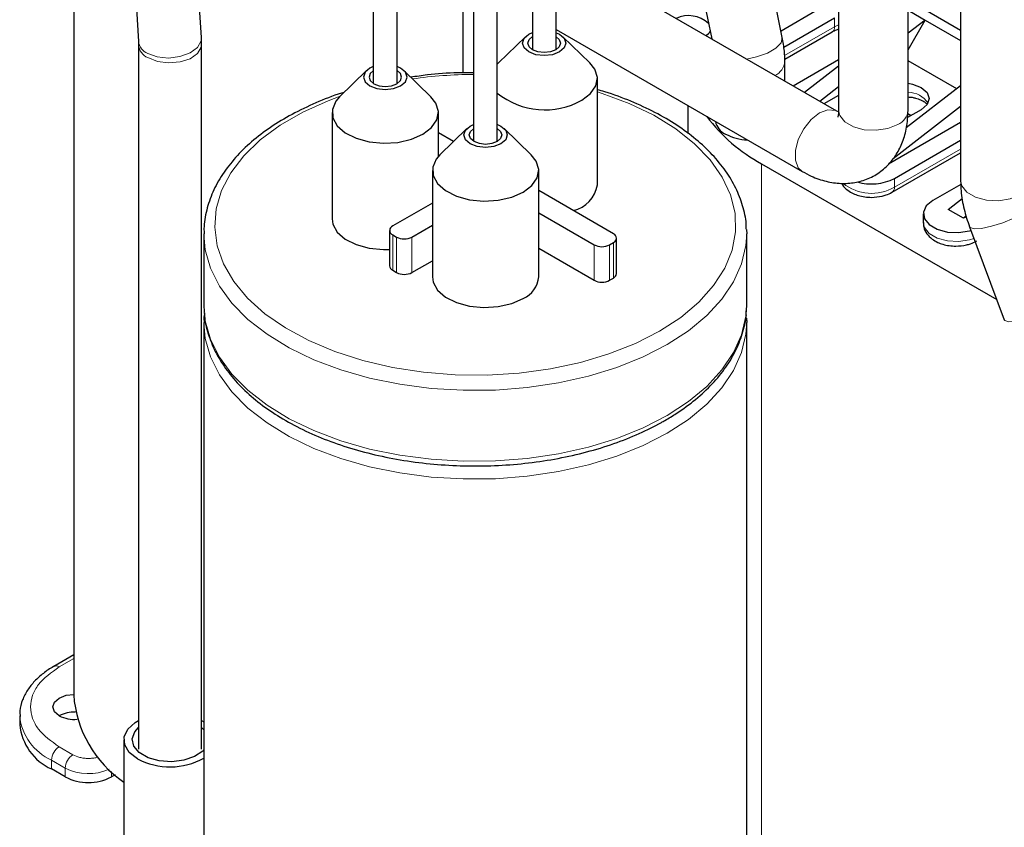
# Model space of a CAD drawing. Header units: millimetres. Extents: x 5 to 418, y 2 to 292.
# Tile 39 of 51: x 326 to 351, y 94 to 114. Entities that reach past the tile are written whole.
import ezdxf

# ---------------------------------------------------------------- set-up
doc = ezdxf.new("R2010")
doc.units = ezdxf.units.MM

msp = doc.modelspace()

# ---------------------------------------------------------------- linework, layer by layer
at = {"color": 7, "linetype": 'Continuous', "lineweight": 25}
for p, q in [((328.4089, 127.9641), (329.29, 113.1283)), ((330.834, 113.22), (329.9528, 128.0558)), ((327.6975, 120.4607), (327.6975, 97.0774)), ((338.9649, 118.5717), (338.9649, 112.9251)), ((339.5516, 112.9301), (339.5516, 118.5717)), ((335.0541, 117.7379), (335.0541, 112.0974)), ((335.6408, 112.0923), (335.6408, 117.7379)), ((346.4848, 117.6404), (346.4848, 111.4347)), ((348.1914, 111.4347), (348.1914, 117.6404)), ((337.5167, 116.3206), (337.5167, 110.6759)), ((338.1034, 110.6688), (338.1034, 116.3206)), ((349.4829, 115.9096), (349.4829, 109.7039)), ((345.1027, 113.2257), (344.6081, 115.6427)), ((346.4448, 111.4115), (339.5516, 115.3908)), ((342.9361, 115.3006), (343.3685, 113.1873)), ((337.2643, 112.357), (337.2643, 114.6943)), ((345.9993, 113.9158), (345.0711, 113.38)), ((349.4829, 113.3963), (348.1914, 114.1418)), ((345.1387, 112.9836), (346.3859, 113.7036)), ((348.2338, 113.867), (348.6109, 113.6493)), ((348.6109, 113.6493), (348.1914, 113.3259)), ((348.1914, 112.9227), (348.6109, 113.6493)), ((348.6109, 113.6493), (349.4829, 113.1459)), ((330.8392, 113.0446), (330.834, 113.22)), ((338.7963, 113.2424), (338.1322, 112.6002)), ((338.8771, 113.3023), (338.9649, 113.3432)), ((339.5516, 113.4202), (345.5915, 109.9334)), ((340.3762, 112.6002), (339.7121, 113.2424)), ((345.1624, 112.6894), (346.3306, 113.3637)), ((329.29, 113.1283), (329.2925, 113.0446)), ((329.2925, 113.0446), (329.2925, 95.7468)), ((330.8392, 95.7468), (330.8392, 113.0446)), ((338.1322, 112.6002), (338.1034, 112.5708)), ((345.165, 112.1503), (345.165, 112.6342)), ((346.4848, 112.6721), (345.3729, 112.0303)), ((346.4848, 112.5187), (345.6464, 111.8724)), ((349.3874, 111.9599), (348.1914, 112.6504)), ((334.8936, 112.4096), (334.2296, 111.7675)), ((336.4735, 111.7675), (335.8095, 112.4096)), ((340.5609, 109.6006), (340.5609, 112.2136)), ((346.4848, 112.0103), (346.0235, 111.6547)), ((349.4829, 112.0335), (348.1445, 111.0018)), ((346.4848, 111.8013), (346.1271, 111.5948)), ((342.7825, 111.555), (342.7825, 110.8678)), ((349.4829, 111.5251), (347.823, 110.2456)), ((334.0449, 111.3808), (334.0449, 108.7679)), ((336.6582, 110.3083), (336.6582, 111.3808)), ((346.4828, 111.3937), (346.4448, 111.4115)), ((348.5166, 111.4503), (348.1816, 111.2569)), ((348.1871, 111.3573), (348.2714, 111.3087)), ((337.4386, 111.047), (337.5167, 111.0842)), ((349.4829, 111.1373), (347.7117, 110.1148)), ((337.0295, 110.6697), (336.6582, 110.884)), ((337.3578, 110.9871), (336.6938, 110.345)), ((338.9377, 110.345), (338.2737, 110.9871)), ((347.8566, 109.763), (349.4829, 110.7019)), ((336.6582, 110.3397), (336.6774, 110.3287)), ((347.8014, 109.4232), (349.4829, 110.3939)), ((344.5945, 110.1221), (350.3695, 106.7883)), ((336.5091, 109.9583), (336.5091, 107.3454)), ((339.1224, 107.3454), (339.1224, 109.9583)), ((349.487, 109.6157), (348.7994, 109.2188)), ((340.9553, 108.4034), (339.1224, 109.4615)), ((336.5091, 109.1567), (335.5341, 108.5939)), ((349.1766, 109.0011), (349.525, 109.2696)), ((339.1224, 108.9172), (340.4839, 108.1312)), ((348.5651, 108.8922), (348.5651, 108.6745)), ((349.5537, 108.7834), (349.1766, 109.0011)), ((349.6211, 108.8353), (349.5537, 108.7834)), ((336.0055, 108.3217), (336.5091, 108.6124)), ((349.6245, 108.8242), (349.5537, 108.7834)), ((330.8945, 108.4032), (330.8945, 106.6612)), ((335.456, 108.485), (335.456, 107.614)), ((335.5341, 108.3762), (335.6284, 108.3217)), ((344.2253, 108.5098), (344.2278, 108.4032)), ((344.2278, 106.6612), (344.2278, 108.4032)), ((349.7011, 108.574), (350.5561, 106.29)), ((340.861, 108.1312), (340.9553, 108.1857)), ((341.0334, 107.4235), (341.0334, 108.2945)), ((339.1224, 108.0462), (340.4839, 107.2603)), ((336.0055, 107.4508), (336.5091, 107.7414)), ((335.5341, 107.5052), (335.6284, 107.4508)), ((340.861, 107.2603), (340.9553, 107.3147)), ((330.8945, 106.6612), (330.9022, 106.4757)), ((344.2232, 106.5184), (344.2278, 106.6612)), ((330.8945, 106.2258), (330.8945, 75.9593)), ((344.2253, 106.3323), (344.2278, 106.2258)), ((344.2278, 75.9593), (344.2278, 106.2258)), ((327.6975, 98.0591), (327.2078, 97.7764)), ((326.3715, 96.5657), (326.3715, 96.348)), ((330.8392, 96.4513), (330.8945, 96.4194)), ((330.8392, 96.2747), (330.8945, 96.221)), ((328.9325, 95.973), (328.9325, 93.3601)), ((327.492, 95.0635), (327.1525, 95.2594)), ((328.7141, 95.1159), (328.6233, 95.0635))]:
    msp.add_line(p, q, dxfattribs=at)
at = {"color": 7, "linetype": 'Continuous', "lineweight": 18}
for p, q in [((346.3859, 113.4858), (346.3859, 113.7036)), ((346.3859, 113.4858), (345.1584, 112.7772)), ((346.4848, 113.5329), (346.3859, 113.4858)), ((349.4829, 110.4841), (347.8566, 109.5453)), ((344.5945, 110.1221), (344.5945, 85.8437)), ((347.8566, 109.5453), (347.8566, 109.763)), ((335.5341, 108.3762), (335.5341, 107.5052)), ((335.6284, 108.3217), (335.6284, 107.4508)), ((336.0055, 108.3217), (336.0055, 107.4508)), ((340.4839, 108.1312), (340.4839, 107.2603)), ((340.861, 108.1312), (340.861, 107.2603)), ((340.9553, 108.1857), (340.9553, 107.3147)), ((327.3411, 97.7632), (327.6975, 97.9689)), ((327.6805, 95.6079), (327.3411, 95.8038)), ((327.1525, 95.4772), (327.492, 95.2813)), ((327.1525, 95.2594), (327.1525, 95.4772)), ((327.492, 95.2813), (327.492, 95.0635)), ((328.6233, 95.0635), (328.6233, 95.1981))]:
    msp.add_line(p, q, dxfattribs=at)
at = {"color": 7, "linetype": 'Continuous', "lineweight": 18, "flags": 128}
for points in [[(329.516, 112.8312), (329.7502, 112.7459), (330.0266, 112.7184), (330.3077, 112.7525), (330.5557, 112.8435), (330.7369, 112.9792), (330.8271, 113.1412), (330.834, 113.22)], [(344.2239, 112.6936), (344.4698, 112.7453), (344.7359, 112.8404), (344.9455, 112.9614), (345.0731, 113.0936), (345.1036, 113.2211), (345.1027, 113.2257)], [(329.519, 112.7289), (329.7535, 112.6362), (330.0301, 112.5987), (330.3116, 112.6213), (330.5599, 112.7012), (330.7414, 112.8274), (330.8317, 112.9829), (330.8392, 113.0448)], [(334.2427, 111.7801), (333.9443, 111.669), (333.3229, 111.3893), (332.7657, 111.0677), (332.2812, 110.7089), (331.8767, 110.3185), (331.5584, 109.9024), (331.3312, 109.4668), (331.1983, 109.0185), (331.1619, 108.5641), (331.2225, 108.1105), (331.3792, 107.6647), (331.6296, 107.2334), (331.97, 106.8231), (332.3951, 106.4401), (332.8985, 106.0901), (333.4725, 105.7785), (334.1086, 105.51), (334.797, 105.2887), (335.5273, 105.1178), (336.2884, 105.0001), (337.0688, 104.9373), (337.8567, 104.9302), (338.6401, 104.9792), (339.4072, 105.0833), (340.1463, 105.2411), (340.8461, 105.4501), (341.4962, 105.7072), (342.0866, 106.0084), (342.0866, 106.0084)], [(342.0866, 106.0084), (342.6085, 106.3493), (343.0538, 106.7246), (343.4158, 107.1286), (343.6891, 107.5553), (343.8696, 107.9981), (343.9543, 108.4503), (343.9422, 108.9052), (343.8333, 109.3557), (343.6294, 109.7951), (343.3335, 110.2167), (342.95, 110.6141), (342.4849, 110.9813), (341.9451, 111.3127), (341.3389, 111.6033), (340.6754, 111.8487), (340.5609, 111.8846)], [(346.4445, 111.4116), (346.406, 111.4301), (346.2245, 111.4463), (346.0182, 111.3692), (345.8118, 111.208), (345.6303, 110.9823), (345.4956, 110.7192), (345.4239, 110.4504), (345.4239, 110.2084), (345.4956, 110.0224), (345.5918, 109.9332)], [(346.4848, 111.4347), (346.5138, 111.3072), (346.6391, 111.1521), (346.8486, 111.0311), (347.1172, 110.9588), (347.4125, 110.9439), (347.6987, 110.9882), (347.9415, 111.0863)], [(349.4829, 109.7039), (349.512, 109.5764), (349.6372, 109.4213), (349.8468, 109.3003), (350.1154, 109.228), (350.4106, 109.2131), (350.6969, 109.2574), (350.9396, 109.3555)], [(349.7011, 108.574), (349.7135, 108.5558), (349.8143, 108.5247), (349.9978, 108.5356), (350.2419, 108.5872), (350.5172, 108.6733), (350.7904, 108.7836), (351.0287, 108.9046)], [(348.5651, 108.6745), (348.5924, 108.5549), (348.7098, 108.4096), (348.9063, 108.2962), (349.1581, 108.2284), (349.4349, 108.2144), (349.7032, 108.2559), (349.8075, 108.2897)], [(342.2752, 105.6818), (341.6846, 105.3791), (341.0361, 105.1188), (340.3388, 104.9046), (339.6025, 104.7395), (338.8375, 104.6258), (338.0547, 104.5652), (337.2649, 104.5584), (336.4793, 104.6056), (335.7088, 104.7062), (334.9644, 104.8586), (334.2564, 105.0608), (333.5948, 105.3099), (332.9889, 105.6024), (332.4471, 105.9342), (331.9772, 106.3007), (331.5857, 106.6968), (331.278, 107.1167), (331.0585, 107.5548), (330.9303, 108.0047), (330.8945, 108.404)], [(344.2278, 108.4032), (344.2095, 108.1183), (344.1045, 107.6664), (343.9076, 107.2248), (343.6216, 106.7997), (343.2506, 106.3972), (342.7997, 106.0228), (342.2752, 105.6818)], [(330.9022, 106.4757), (330.9303, 106.2627), (331.0585, 105.8128), (331.278, 105.3748), (331.5857, 104.9548), (331.9772, 104.5588), (332.4471, 104.1923), (332.9889, 103.8604), (333.5948, 103.5679), (334.2564, 103.3188), (334.9644, 103.1166), (335.7088, 102.9642), (336.4793, 102.8637), (337.2649, 102.8165), (338.0547, 102.8232), (338.8375, 102.8839), (339.6025, 102.9975), (340.3388, 103.1626), (341.0361, 103.3768), (341.6846, 103.6371), (342.2752, 103.9399)], [(342.2752, 103.9399), (342.7997, 104.2809), (343.2506, 104.6552), (343.6216, 105.0578), (343.9076, 105.4828), (344.1045, 105.9244), (344.2095, 106.3764), (344.2232, 106.5184)], [(350.5561, 106.29), (350.5685, 106.2718), (350.6693, 106.2407), (350.8528, 106.2516), (351.0969, 106.3032), (351.3722, 106.3893), (351.6454, 106.4995), (351.8836, 106.6206)], [(342.2752, 103.5044), (341.6846, 103.2016), (341.0361, 102.9413), (340.3388, 102.7271), (339.6025, 102.562), (338.8375, 102.4484), (338.0547, 102.3877), (337.2649, 102.381), (336.4793, 102.4282), (335.7088, 102.5287), (334.9644, 102.6811), (334.2564, 102.8833), (333.5948, 103.1324), (332.9889, 103.425), (332.4471, 103.7568), (331.9772, 104.1233), (331.5857, 104.5193), (331.278, 104.9393), (331.0585, 105.3773), (330.9303, 105.8273), (330.8945, 106.2265)], [(344.2278, 106.2258), (344.2095, 105.9409), (344.1045, 105.4889), (343.9076, 105.0473), (343.6216, 104.6223), (343.2506, 104.2197), (342.7997, 103.8454), (342.2752, 103.5044)]]:
    msp.add_lwpolyline(points, dxfattribs=at)
at = {"color": 7, "linetype": 'Continuous', "lineweight": 25, "flags": 128}
for points in [[(339.5516, 113.3401), (339.6313, 113.3023), (339.7469, 113.2024), (339.7875, 113.0845), (339.7469, 112.9667), (339.6313, 112.8668), (339.4583, 112.8001), (339.2542, 112.7767), (339.0501, 112.8001), (338.8771, 112.8668), (338.7615, 112.9667), (338.7209, 113.0845), (338.7615, 113.2024), (338.8771, 113.3023), (338.8771, 113.3023)], [(339.5516, 113.239), (339.6238, 113.1729), (339.6542, 113.0845), (339.6238, 112.9962), (339.537, 112.9213), (339.4073, 112.8712), (339.2542, 112.8536), (339.1011, 112.8712), (338.9714, 112.9213), (338.8846, 112.9962), (338.8542, 113.0845), (338.8846, 113.1729), (338.9649, 113.244)], [(343.3277, 113.3867), (343.2959, 113.3245), (343.237, 113.2633)], [(335.0541, 112.5074), (334.9745, 112.4695), (334.8588, 112.3696), (334.8182, 112.2518), (334.8588, 112.134), (334.9745, 112.0341), (335.1475, 111.9674), (335.3516, 111.9439), (335.5557, 111.9674), (335.7287, 112.0341), (335.7287, 112.0341)], [(335.7287, 112.0341), (335.8443, 112.134), (335.8849, 112.2518), (335.8443, 112.3696), (335.7287, 112.4695), (335.6408, 112.5105)], [(340.1782, 111.6802), (340.3932, 111.8439), (340.5237, 112.035), (340.5601, 112.2393), (340.4996, 112.4418), (340.3762, 112.6002)], [(335.0541, 112.4062), (334.982, 112.3402), (334.9516, 112.2518), (334.982, 112.1634), (335.0687, 112.0885), (335.1985, 112.0385), (335.3516, 112.0209), (335.5047, 112.0385), (335.6344, 112.0885)], [(335.6344, 112.0885), (335.7211, 112.1634), (335.7516, 112.2518), (335.7211, 112.3402), (335.6408, 112.4113)], [(348.1914, 112.0979), (348.3003, 112.078), (348.5166, 111.9946), (348.6611, 111.8697), (348.7119, 111.7224), (348.6611, 111.5752), (348.5166, 111.4503)], [(334.2296, 111.7675), (334.136, 111.6576), (334.0518, 111.458), (334.0639, 111.2527), (334.1716, 111.0569), (334.3667, 110.8851), (334.6349, 110.7501), (334.9563, 110.6619), (335.307, 110.6269), (335.6609, 110.648), (335.992, 110.7233), (336.2755, 110.8474)], [(336.2755, 110.8474), (336.4905, 111.0111), (336.6211, 111.2022), (336.6575, 111.4066), (336.597, 111.609), (336.4735, 111.7675)], [(338.0945, 111.0917), (338.1928, 111.047), (338.3085, 110.9471), (338.3491, 110.8293), (338.3085, 110.7115), (338.1928, 110.6116), (338.0198, 110.5448), (337.8157, 110.5214), (337.6116, 110.5448), (337.4386, 110.6116), (337.323, 110.7115), (337.2824, 110.8293), (337.323, 110.9471), (337.4386, 111.047), (337.4386, 111.047)], [(338.1034, 110.9897), (338.1853, 110.9177), (338.2157, 110.8293), (338.1853, 110.7409), (338.0986, 110.666), (337.9688, 110.616), (337.8157, 110.5984), (337.6626, 110.616), (337.5329, 110.666), (337.4462, 110.7409), (337.4157, 110.8293), (337.4462, 110.9177), (337.5167, 110.9827)], [(336.6938, 110.345), (336.6002, 110.235), (336.5159, 110.0355), (336.5281, 109.8301), (336.6357, 109.6343), (336.8309, 109.4626), (337.0991, 109.3276), (337.4204, 109.2393), (337.7711, 109.2044), (338.1251, 109.2254), (338.4561, 109.3008), (338.7397, 109.4249)], [(338.7397, 109.4249), (338.9547, 109.5886), (339.0852, 109.7797), (339.1216, 109.9841), (339.0612, 110.1865), (338.9377, 110.345)], [(348.7994, 109.2188), (348.6401, 109.0874), (348.5682, 108.9325), (348.5924, 108.7727), (348.7098, 108.6273), (348.9063, 108.5139), (349.1581, 108.4461), (349.4349, 108.4321), (349.7032, 108.4737), (349.7353, 108.4828)], [(334.0449, 108.7679), (334.0639, 108.6397), (334.1716, 108.4439), (334.3667, 108.2722), (334.6349, 108.1371), (334.9563, 108.0489), (335.307, 108.014), (335.456, 108.016)], [(336.5091, 107.3454), (336.5281, 107.2172), (336.6357, 107.0214), (336.8309, 106.8496), (337.0991, 106.7146), (337.4204, 106.6264), (337.7711, 106.5915), (338.1251, 106.6125), (338.4561, 106.6879), (338.7397, 106.812)], [(327.3411, 96.5658), (327.2255, 96.6657), (327.1849, 96.7835), (327.2255, 96.9013), (327.3411, 97.0012), (327.5141, 97.0679), (327.6975, 97.0911)], [(329.2644, 95.5104), (329.0638, 95.6673), (328.9523, 95.8514), (328.9396, 96.0463), (329.0271, 96.2347), (329.2068, 96.3998), (329.2925, 96.4513)], [(330.8945, 95.7251), (330.8676, 95.6972), (330.669, 95.5619), (330.4051, 95.4711), (330.1044, 95.4347), (329.7995, 95.4566), (329.5235, 95.5345), (329.3062, 95.66), (329.1713, 95.8193), (329.1333, 95.9953), (329.1963, 96.1689), (329.2925, 96.2747)]]:
    msp.add_lwpolyline(points, dxfattribs=at)
at = {"color": 7, "linetype": 'Continuous', "lineweight": 25}
for centre, radius, start, end in [((342.7972, 113.0291), 0.7301, 47.45564, 114.62395), ((339.2727, 113.3222), 1.8752, 231.42283, 298.87372), ((346.5314, 113.7191), 4.0853, 216.57477, 241.69878), ((343.873, 111.2365), 0.4188, 190.03228, 246.83278), ((344.2905, 111.9596), 1.2518, 242.28277, 268.09192), ((339.7918, 109.729), 0.7797, 283.41773, 350.52131), ((347.2859, 110.884), 1.2579, 254.05318, 296.98464), ((335.5754, 108.485), 0.1164, 110.78342, 249.21658), ((340.914, 108.2945), 0.1164, 290.78342, 69.21658), ((335.817, 108.6857), 0.4099, 242.60967, 297.39033), ((340.6724, 108.4952), 0.4099, 242.60967, 297.39033), ((335.5895, 107.6274), 0.1341, 185.6948, 245.62534), ((335.817, 107.8147), 0.4099, 242.60967, 297.39033), ((340.8999, 107.4369), 0.1341, 294.37466, 354.3052), ((338.4742, 107.4065), 0.651, 294.06265, 354.61721), ((340.6724, 107.6242), 0.4099, 242.60967, 297.39033), ((330.5151, 97.2759), 2.8246, 184.02944, 235.92296), ((327.7154, 97.2923), 0.8173, 242.74565, 274.90783), ((327.7125, 95.8479), 0.8082, 87.99094, 117.35331), ((327.7061, 96.4811), 1.3412, 185.6948, 245.62534), ((330.0646, 97.0014), 1.6921, 241.77797, 299.36802), ((328.0576, 96.1553), 1.2296, 242.60967, 297.39033)]:
    msp.add_arc(centre, radius, start, end, dxfattribs=at)
at = {"color": 7, "linetype": 'Continuous', "lineweight": 18}
for centre, radius, start, end in [((346.259, 113.4697), 0.1279, 304.05635, 7.25583), ((329.6479, 113.166), 0.3598, 186.01152, 248.498), ((329.656, 113.0664), 0.3642, 183.60342, 247.90516), ((344.7323, 112.6817), 0.4353, 295.91531, 353.77576), ((337.5511, 101.4772), 10.8384, 90.18154, 98.12479), ((348.1714, 111.2537), 0.6268, 35.03989, 88.17133), ((347.7862, 111.4615), 0.4061, 292.47641, 356.20345), ((347.2969, 110.5079), 1.1135, 231.13949, 300.17667), ((347.7298, 109.5291), 0.1278, 303.99856, 7.26163), ((327.263, 97.6541), 0.1342, 54.39043, 114.21524), ((327.7096, 96.703), 1.3464, 186.41564, 245.56222), ((327.5619, 95.4586), 0.4098, 122.60548, 177.39452), ((327.9014, 95.2626), 0.4098, 122.60548, 177.39452), ((328.0603, 96.3868), 1.2431, 242.794, 294.05592)]:
    msp.add_arc(centre, radius, start, end, dxfattribs=at)
at = {"color": 7, "linetype": 'Continuous', "lineweight": 25}
for points, knots in [([(346.3337, 113.3633), (346.3392, 113.3672), (346.3706, 113.3892), (346.426, 113.4131), (346.4774, 113.4274), (346.4848, 113.4295)], [0, 0, 0, 0, 0.1555995, 0.8799651, 1, 1, 1, 1]), ([(345.165, 112.6342), (345.163, 112.7177), (345.1583, 112.9125), (345.1229, 113.1119), (345.1027, 113.2257)], [0, 0, 0, 0, 0.4288801, 1, 1, 1, 1]), ([(337.5167, 112.3583), (337.3874, 112.3587), (337.0083, 112.36), (336.4907, 112.3227), (336.1136, 112.2664), (335.9784, 112.2463)], [0, 0, 0, 0, 0.2495003, 0.7310986, 1, 1, 1, 1]), ([(334.34, 111.8743), (334.3194, 111.8683), (334.0736, 111.7977), (333.6399, 111.6206), (333.0516, 111.3429), (332.5236, 111.0216), (332.0577, 110.6663), (331.6618, 110.2792), (331.3426, 109.8657), (331.1028, 109.4315), (330.9547, 108.9839), (330.889, 108.6385), (330.9005, 108.4458), (330.9029, 108.4044)], [0, 0, 0, 0, 0.00984658, 0.11716693, 0.22464141, 0.33227185, 0.44001894, 0.54771578, 0.65508026, 0.7617185, 0.8672431, 0.97152456, 1, 1, 1, 1]), ([(344.2164, 108.5183), (344.2169, 108.561), (344.219, 108.7535), (344.1379, 109.0935), (343.973, 109.5295), (343.7216, 109.95), (343.394, 110.3511), (342.9912, 110.728), (342.5184, 111.0752), (341.9828, 111.3891), (341.3883, 111.6612), (340.9104, 111.8454), (340.6218, 111.9234), (340.5609, 111.9399)], [0, 0, 0, 0, 0.02911, 0.131294, 0.2336721, 0.3369011, 0.4412434, 0.5465683, 0.6525444, 0.758841, 0.865213, 0.9715246, 1, 1, 1, 1]), ([(348.1914, 111.7631), (348.2253, 111.761), (348.2909, 111.7568), (348.3956, 111.7297), (348.5037, 111.6926), (348.6026, 111.6398), (348.6415, 111.6057), (348.6606, 111.589)], [0, 0, 0, 0, 0.1581303, 0.3069148, 0.5450406, 0.7774958, 1, 1, 1, 1]), ([(345.5915, 109.9334), (345.6656, 109.8934), (345.8571, 109.7902), (346.1751, 109.6817), (346.5373, 109.6283), (346.8866, 109.6505), (347.2227, 109.7481), (347.5285, 109.9227), (347.7853, 110.1665), (347.9799, 110.4582), (348.1132, 110.7907), (348.1814, 111.1203), (348.1885, 111.3419), (348.1914, 111.4347)], [0, 0, 0, 0, 0.0650803, 0.1681303, 0.2656942, 0.3588611, 0.4495417, 0.5466311, 0.6406151, 0.7335599, 0.8285842, 0.9282042, 1, 1, 1, 1]), ([(346.4848, 111.4347), (346.484, 111.4076), (346.4819, 111.3301), (346.4618, 111.264), (346.463, 111.2667), (346.4634, 111.2678)], [0, 0, 0, 0, 0.248957, 0.7132715, 1, 1, 1, 1]), ([(346.5613, 109.6417), (346.5672, 109.6277), (346.5967, 109.5574), (346.6987, 109.4722), (346.8336, 109.39), (346.9758, 109.3377), (347.1262, 109.3039), (347.2359, 109.2995), (347.291, 109.2973)], [0, 0, 0, 0, 0.0575926, 0.2897784, 0.480931, 0.6377595, 0.818245, 1, 1, 1, 1]), ([(349.4829, 109.7039), (349.4854, 109.6203), (349.4921, 109.391), (349.5553, 109.0106), (349.6531, 108.7178), (349.7011, 108.574)], [0, 0, 0, 0, 0.225729, 0.6197153, 1, 1, 1, 1]), ([(347.291, 109.2973), (347.3812, 109.3027), (347.5064, 109.3101), (347.6722, 109.3613), (347.7569, 109.3916), (347.7995, 109.4226), (347.801, 109.4236)], [0, 0, 0, 0, 0.4885109, 0.6776878, 0.9887784, 1, 1, 1, 1]), ([(348.5743, 108.6795), (348.5729, 108.6432), (348.5692, 108.5443), (348.647, 108.3975), (348.7699, 108.2736), (348.9083, 108.1929), (349.0498, 108.1402), (349.2004, 108.1065), (349.3101, 108.1021), (349.3651, 108.0999)], [0, 0, 0, 0, 0.1041729, 0.2833937, 0.4599477, 0.6053, 0.7245524, 0.8617935, 1, 1, 1, 1]), ([(349.3651, 108.0999), (349.4554, 108.1053), (349.5805, 108.1127), (349.7464, 108.1639), (349.8311, 108.1942), (349.8737, 108.2252), (349.8752, 108.2263)], [0, 0, 0, 0, 0.4885109, 0.6776878, 0.9887784, 1, 1, 1, 1]), ([(330.9119, 106.4471), (330.9059, 106.4151), (330.8921, 106.342), (330.899, 106.2684), (330.9029, 106.227)], [0, 0, 0, 0, 0.4378525, 1, 1, 1, 1]), ([(330.9113, 106.4613), (330.9123, 106.4196), (330.9169, 106.2281), (331.0094, 105.8905), (331.189, 105.457), (331.4548, 105.0397), (331.7963, 104.6426), (332.2123, 104.2708), (332.6971, 103.9293), (333.2441, 103.6228), (333.8457, 103.3553), (334.494, 103.13), (335.1804, 102.9493), (335.8964, 102.8155), (336.6329, 102.7297), (337.381, 102.6931), (338.1312, 102.706), (338.8743, 102.7682), (339.6011, 102.8791), (340.3026, 103.0374), (340.9703, 103.2415), (341.5843, 103.485), (341.9902, 103.6867), (342.1907, 103.8011), (342.22, 103.8178)], [0, 0, 0, 0, 0.01321835, 0.0607181, 0.10837338, 0.15646191, 0.20506871, 0.25410805, 0.30342001, 0.35285744, 0.40231305, 0.45173591, 0.501114, 0.55044981, 0.59975294, 0.64903624, 0.69831395, 0.74759965, 0.79690486, 0.84624494, 0.89563489, 0.94508809, 0.99199737, 1, 1, 1, 1]), ([(342.22, 103.8178), (342.3133, 103.8737), (342.5837, 104.0355), (342.9842, 104.3312), (343.3939, 104.7123), (343.7272, 105.1215), (343.9826, 105.5524), (344.1448, 105.9982), (344.2215, 106.3195), (344.2187, 106.4893), (344.2184, 106.5072)], [0, 0, 0, 0, 0.08004247, 0.23189665, 0.38383599, 0.53539196, 0.68603253, 0.83518667, 0.98257696, 1, 1, 1, 1]), ([(344.2164, 106.3408), (344.2196, 106.3837), (344.2232, 106.4329), (344.2131, 106.4813), (344.2118, 106.4875)], [0, 0, 0, 0, 0.8715597, 1, 1, 1, 1]), ([(327.2081, 97.7762), (327.2062, 97.7752), (327.1102, 97.7267), (326.9479, 97.6077), (326.7299, 97.417), (326.5561, 97.1975), (326.4339, 96.9529), (326.3703, 96.7317), (326.3786, 96.5951), (326.3814, 96.5494)], [0, 0, 0, 0, 0.0035741, 0.1771345, 0.3537397, 0.53313, 0.715981, 0.9047966, 1, 1, 1, 1])]:
    msp.add_open_spline(points, degree=3, knots=knots, dxfattribs=at)
at = {"color": 7, "linetype": 'Continuous', "lineweight": 18}
for points, knots in [([(327.3411, 95.8038), (327.1503, 95.9401), (326.8568, 96.1498), (326.6733, 96.5001), (326.6204, 96.7835), (326.6733, 97.0669), (326.8568, 97.4171), (327.1503, 97.6268), (327.3411, 97.7632)], [0, 0, 0, 0, 0.23945684, 0.36836066, 0.5, 0.63163934, 0.76054316, 1, 1, 1, 1]), ([(328.2921, 95.5519), (328.2847, 95.5488), (328.2478, 95.5334), (328.1655, 95.523), (328.0579, 95.5153), (327.9489, 95.5221), (327.8141, 95.5456), (327.733, 95.5834), (327.6805, 95.6079)], [0, 0, 0, 0, 0.0413992, 0.2054934, 0.3698034, 0.5338977, 0.6982078, 1, 1, 1, 1])]:
    msp.add_open_spline(points, degree=3, knots=knots, dxfattribs=at)

doc.saveas('drawing.dxf')
